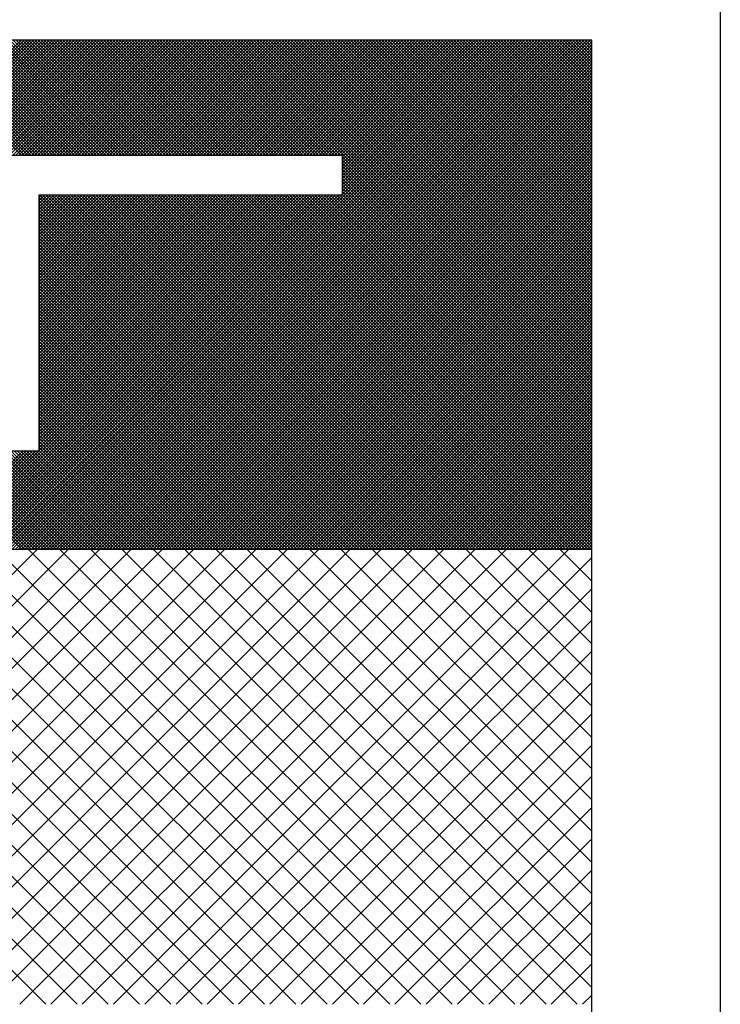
# Model space of a CAD drawing. Extents: x 0 to 210, y 0 to 297.
# Tile 44 of 68: x 134.634 to 135.576, y 201.415 to 202.739. Entities that reach past the tile are written whole.
import ezdxf

# ---------------------------------------------------------------- set-up
doc = ezdxf.new("R2010")
doc.units = 0
doc.layers.get('0').update_dxf_attribs({"linetype": 'CONTINUOUS'})
doc.layers.add('ET$1A---_TEKST', color=7, linetype='CONTINUOUS')

# ---------------------------------------------------------------- blocks, each defined once
blk = doc.blocks.new('*X0')
at = {"color": 0}
for p, q in [((606.654, 2309.311), (613.189, 2315.845)), ((613.314, 2309.311), (606.779, 2315.845)), ((607.103, 2309.311), (613.638, 2315.845)), ((613.763, 2309.311), (607.228, 2315.845)), ((607.552, 2309.311), (614.087, 2315.845)), ((614.212, 2309.311), (607.677, 2315.845)), ((608.001, 2309.311), (614.536, 2315.845)), ((614.661, 2309.311), (608.126, 2315.845)), ((608.45, 2309.311), (614.985, 2315.845)), ((615.11, 2309.311), (608.575, 2315.845)), ((608.899, 2309.311), (615.434, 2315.845)), ((615.559, 2309.311), (609.024, 2315.845)), ((609.348, 2309.311), (615.883, 2315.845)), ((616.008, 2309.311), (609.473, 2315.845)), ((609.797, 2309.311), (616.332, 2315.845)), ((616.457, 2309.311), (609.922, 2315.845)), ((610.246, 2309.311), (616.781, 2315.845)), ((616.906, 2309.311), (610.371, 2315.845)), ((610.695, 2309.311), (617.23, 2315.845)), ((617.355, 2309.311), (610.82, 2315.845)), ((611.144, 2309.311), (617.679, 2315.845)), ((617.804, 2309.311), (611.269, 2315.845)), ((611.593, 2309.311), (618.128, 2315.845)), ((618.253, 2309.311), (611.718, 2315.845)), ((612.042, 2309.311), (618.577, 2315.845)), ((618.702, 2309.311), (612.167, 2315.845)), ((612.491, 2309.311), (619.026, 2315.845)), ((619.151, 2309.311), (612.616, 2315.845)), ((612.94, 2309.311), (619.475, 2315.845)), ((619.6, 2309.311), (613.065, 2315.845)), ((613.389, 2309.311), (619.924, 2315.845)), ((620.049, 2309.311), (613.514, 2315.845)), ((613.838, 2309.311), (620.373, 2315.845)), ((620.498, 2309.311), (613.963, 2315.845)), ((614.287, 2309.311), (620.822, 2315.845)), ((620.947, 2309.311), (614.412, 2315.845)), ((621.155, 2309.552), (614.861, 2315.845)), ((621.155, 2310.001), (615.31, 2315.845)), ((621.155, 2310.45), (615.759, 2315.845)), ((621.155, 2310.899), (616.208, 2315.845)), ((621.155, 2311.348), (616.658, 2315.845)), ((621.155, 2311.797), (617.107, 2315.845)), ((621.155, 2312.246), (617.556, 2315.845)), ((621.155, 2312.695), (618.005, 2315.845)), ((621.155, 2313.144), (618.454, 2315.845)), ((621.155, 2313.593), (618.903, 2315.845)), ((621.155, 2314.042), (619.352, 2315.845)), ((621.155, 2314.491), (619.801, 2315.845)), ((621.155, 2314.94), (620.25, 2315.845)), ((621.155, 2315.389), (620.699, 2315.845)), ((621.155, 2315.838), (621.148, 2315.845)), ((614.736, 2309.311), (621.155, 2315.729)), ((615.185, 2309.311), (621.155, 2315.28)), ((615.634, 2309.311), (621.155, 2314.831)), ((616.083, 2309.311), (621.155, 2314.382)), ((616.532, 2309.311), (621.155, 2313.933)), ((616.981, 2309.311), (621.155, 2313.484)), ((617.43, 2309.311), (621.155, 2313.035)), ((617.879, 2309.311), (621.155, 2312.586)), ((618.329, 2309.311), (621.155, 2312.137)), ((618.778, 2309.311), (621.155, 2311.688)), ((619.227, 2309.311), (621.155, 2311.239)), ((619.676, 2309.311), (621.155, 2310.79)), ((620.125, 2309.311), (621.155, 2310.341)), ((620.574, 2309.311), (621.155, 2309.892)), ((621.023, 2309.311), (621.155, 2309.443))]:
    blk.add_line(p, q, dxfattribs=at)

msp = doc.modelspace()

# ---------------------------------------------------------------- linework, layer by layer
at = {"color": 0}
for p, q in [((134.6376, 202.0267), (133.9528, 202.7115)), ((134.6418, 202.0267), (133.957, 202.7115)), ((134.646, 202.0267), (133.9612, 202.7115)), ((134.6502, 202.0267), (133.9654, 202.7115)), ((134.6544, 202.0267), (133.9697, 202.7115)), ((134.6586, 202.0267), (133.9739, 202.7115)), ((134.6628, 202.0267), (133.9781, 202.7115)), ((134.667, 202.0267), (133.9823, 202.7115)), ((134.6712, 202.0267), (133.9865, 202.7115)), ((134.6754, 202.0267), (133.9907, 202.7115)), ((134.4815, 202.5567), (134.6362, 202.7115)), ((134.6371, 202.5567), (134.4824, 202.7115)), ((134.4857, 202.5567), (134.6404, 202.7115)), ((134.6413, 202.5567), (134.4866, 202.7115)), ((134.4899, 202.5567), (134.6446, 202.7115)), ((134.6455, 202.5567), (134.4908, 202.7115)), ((134.4941, 202.5567), (134.6488, 202.7115)), ((134.6497, 202.5567), (134.495, 202.7115)), ((134.4983, 202.5567), (134.653, 202.7115)), ((134.654, 202.5567), (134.4992, 202.7115)), ((134.5025, 202.5567), (134.6572, 202.7115)), ((134.6582, 202.5567), (134.5034, 202.7115)), ((134.5067, 202.5567), (134.6614, 202.7115)), ((134.6624, 202.5567), (134.5076, 202.7115)), ((134.5109, 202.5567), (134.6656, 202.7115)), ((134.6666, 202.5567), (134.5118, 202.7115)), ((134.5151, 202.5567), (134.6698, 202.7115)), ((134.6708, 202.5567), (134.516, 202.7115)), ((134.5193, 202.5567), (134.674, 202.7115)), ((134.675, 202.5567), (134.5202, 202.7115)), ((134.5235, 202.5567), (134.6782, 202.7115)), ((134.6792, 202.5567), (134.5244, 202.7115)), ((134.5277, 202.5567), (134.6824, 202.7115)), ((134.6834, 202.5567), (134.5286, 202.7115)), ((134.5319, 202.5567), (134.6866, 202.7115)), ((134.6876, 202.5567), (134.5328, 202.7115)), ((134.5361, 202.5567), (134.6908, 202.7115)), ((134.6918, 202.5567), (134.537, 202.7115)), ((134.5403, 202.5567), (134.695, 202.7115)), ((134.696, 202.5567), (134.5412, 202.7115)), ((134.5445, 202.5567), (134.6993, 202.7115)), ((134.7002, 202.5567), (134.5454, 202.7115)), ((134.5487, 202.5567), (134.7035, 202.7115)), ((134.7044, 202.5567), (134.5496, 202.7115)), ((134.5529, 202.5567), (134.7077, 202.7115)), ((134.7086, 202.5567), (134.5538, 202.7115)), ((134.5571, 202.5567), (134.7119, 202.7115)), ((134.7128, 202.5567), (134.558, 202.7115)), ((134.5613, 202.5567), (134.7161, 202.7115)), ((134.717, 202.5567), (134.5622, 202.7115)), ((134.5655, 202.5567), (134.7203, 202.7115)), ((134.7212, 202.5567), (134.5664, 202.7115)), ((134.5697, 202.5567), (134.7245, 202.7115)), ((134.7254, 202.5567), (134.5706, 202.7115)), ((134.5739, 202.5567), (134.7287, 202.7115)), ((134.7296, 202.5567), (134.5749, 202.7115)), ((134.5781, 202.5567), (134.7329, 202.7115)), ((134.7338, 202.5567), (134.5791, 202.7115)), ((134.5823, 202.5567), (134.7371, 202.7115)), ((134.738, 202.5567), (134.5833, 202.7115)), ((134.5865, 202.5567), (134.7413, 202.7115)), ((134.7422, 202.5567), (134.5875, 202.7115)), ((134.5903, 202.0267), (135.275, 202.7115)), ((134.5907, 202.5567), (134.7455, 202.7115)), ((134.7464, 202.5567), (134.5917, 202.7115)), ((134.5945, 202.0267), (135.2792, 202.7115)), ((134.5949, 202.5567), (134.7497, 202.7115)), ((134.7506, 202.5567), (134.5959, 202.7115)), ((134.5987, 202.0267), (135.2834, 202.7115)), ((134.5991, 202.5567), (134.7539, 202.7115)), ((134.7548, 202.5567), (134.6001, 202.7115)), ((134.6029, 202.0267), (135.2876, 202.7115)), ((134.6033, 202.5567), (134.7581, 202.7115)), ((134.759, 202.5567), (134.6043, 202.7115)), ((134.6071, 202.0267), (135.2918, 202.7115)), ((134.6075, 202.5567), (134.7623, 202.7115)), ((134.7632, 202.5567), (134.6085, 202.7115)), ((134.6113, 202.0267), (135.296, 202.7115)), ((134.6117, 202.5567), (134.7665, 202.7115)), ((134.7674, 202.5567), (134.6127, 202.7115)), ((134.6155, 202.0267), (135.3002, 202.7115)), ((134.6159, 202.5567), (134.7707, 202.7115)), ((134.7716, 202.5567), (134.6169, 202.7115)), ((134.6197, 202.0267), (135.3044, 202.7115)), ((134.6202, 202.5567), (134.7749, 202.7115)), ((134.7758, 202.5567), (134.6211, 202.7115)), ((134.6239, 202.0267), (135.3087, 202.7115)), ((134.6244, 202.5567), (134.7791, 202.7115)), ((134.78, 202.5567), (134.6253, 202.7115)), ((134.6281, 202.0267), (135.3129, 202.7115)), ((134.6286, 202.5567), (134.7833, 202.7115)), ((134.7842, 202.5567), (134.6295, 202.7115)), ((134.6323, 202.0267), (135.3171, 202.7115)), ((134.6328, 202.5567), (134.7875, 202.7115)), ((134.7884, 202.5567), (134.6337, 202.7115)), ((134.6365, 202.0267), (135.3213, 202.7115)), ((134.637, 202.5567), (134.7917, 202.7115)), ((134.7926, 202.5567), (134.6379, 202.7115)), ((134.6407, 202.0267), (135.3255, 202.7115)), ((134.6412, 202.5567), (134.7959, 202.7115)), ((134.7968, 202.5567), (134.6421, 202.7115)), ((134.6449, 202.0267), (135.3297, 202.7115)), ((134.6454, 202.5567), (134.8001, 202.7115)), ((134.801, 202.5567), (134.6463, 202.7115)), ((134.6491, 202.0267), (135.3339, 202.7115)), ((134.6496, 202.5567), (134.8043, 202.7115)), ((134.8052, 202.5567), (134.6505, 202.7115)), ((134.6533, 202.0267), (135.3381, 202.7115)), ((134.6538, 202.5567), (134.8085, 202.7115)), ((134.8095, 202.5567), (134.6547, 202.7115)), ((134.6575, 202.0267), (135.3423, 202.7115)), ((134.658, 202.5567), (134.8127, 202.7115)), ((134.8137, 202.5567), (134.6589, 202.7115)), ((134.6617, 202.0267), (135.3465, 202.7115)), ((134.6622, 202.5567), (134.8169, 202.7115)), ((134.8179, 202.5567), (134.6631, 202.7115)), ((134.6659, 202.0267), (135.3507, 202.7115)), ((134.6664, 202.5567), (134.8211, 202.7115)), ((134.8221, 202.5567), (134.6673, 202.7115)), ((134.6701, 202.0267), (135.3549, 202.7115)), ((134.6706, 202.5567), (134.8253, 202.7115)), ((134.8263, 202.5567), (134.6715, 202.7115)), ((134.6743, 202.0267), (135.3591, 202.7115)), ((134.6748, 202.5567), (134.8295, 202.7115)), ((134.8305, 202.5567), (134.6757, 202.7115)), ((134.6785, 202.0267), (135.3633, 202.7115)), ((134.679, 202.5567), (134.8337, 202.7115)), ((134.8347, 202.5567), (134.6799, 202.7115)), ((134.6827, 202.0267), (135.3675, 202.7115)), ((134.6832, 202.5567), (134.8379, 202.7115)), ((134.8389, 202.5567), (134.6841, 202.7115)), ((134.6869, 202.0267), (135.3717, 202.7115)), ((134.6874, 202.5567), (134.8421, 202.7115)), ((134.8431, 202.5567), (134.6883, 202.7115)), ((134.6911, 202.0267), (135.3759, 202.7115)), ((134.6916, 202.5567), (134.8463, 202.7115)), ((134.8473, 202.5567), (134.6925, 202.7115)), ((134.6953, 202.0267), (135.3801, 202.7115)), ((134.6958, 202.5567), (134.8505, 202.7115)), ((134.8515, 202.5567), (134.6967, 202.7115)), ((134.6996, 202.0267), (135.3843, 202.7115)), ((134.7, 202.5567), (134.8548, 202.7115)), ((134.8557, 202.5567), (134.7009, 202.7115)), ((134.7038, 202.0267), (135.3885, 202.7115)), ((134.7042, 202.5567), (134.859, 202.7115)), ((134.8599, 202.5567), (134.7051, 202.7115)), ((134.708, 202.0267), (135.3927, 202.7115)), ((134.7084, 202.5567), (134.8632, 202.7115)), ((134.8641, 202.5567), (134.7093, 202.7115)), ((134.7122, 202.0267), (135.3969, 202.7115)), ((134.7126, 202.5567), (134.8674, 202.7115)), ((134.8683, 202.5567), (134.7135, 202.7115)), ((134.7164, 202.0267), (135.4011, 202.7115)), ((134.7168, 202.5567), (134.8716, 202.7115)), ((134.8725, 202.5567), (134.7177, 202.7115)), ((134.721, 202.5567), (134.8758, 202.7115)), ((134.8767, 202.5567), (134.7219, 202.7115)), ((134.7252, 202.5567), (134.88, 202.7115)), ((134.8809, 202.5567), (134.7261, 202.7115)), ((134.7294, 202.5567), (134.8842, 202.7115)), ((134.8851, 202.5567), (134.7304, 202.7115)), ((134.7336, 202.5567), (134.8884, 202.7115)), ((134.8893, 202.5567), (134.7346, 202.7115)), ((134.7378, 202.5567), (134.8926, 202.7115)), ((134.8935, 202.5567), (134.7388, 202.7115)), ((134.742, 202.5567), (134.8968, 202.7115)), ((134.8977, 202.5567), (134.743, 202.7115)), ((134.7462, 202.5567), (134.901, 202.7115)), ((134.9019, 202.5567), (134.7472, 202.7115)), ((134.7504, 202.5567), (134.9052, 202.7115)), ((134.9061, 202.5567), (134.7514, 202.7115)), ((134.7546, 202.5567), (134.9094, 202.7115)), ((134.9103, 202.5567), (134.7556, 202.7115)), ((134.7588, 202.5567), (134.9136, 202.7115)), ((134.9145, 202.5567), (134.7598, 202.7115)), ((134.763, 202.5567), (134.9178, 202.7115)), ((134.9187, 202.5567), (134.764, 202.7115)), ((134.7672, 202.5567), (134.922, 202.7115)), ((134.9229, 202.5567), (134.7682, 202.7115)), ((134.7714, 202.5567), (134.9262, 202.7115)), ((134.9271, 202.5567), (134.7724, 202.7115)), ((134.7757, 202.5567), (134.9304, 202.7115)), ((134.9313, 202.5567), (134.7766, 202.7115)), ((134.7799, 202.5567), (134.9346, 202.7115)), ((134.9355, 202.5567), (134.7808, 202.7115)), ((134.7841, 202.5567), (134.9388, 202.7115)), ((134.9397, 202.5567), (134.785, 202.7115)), ((134.7883, 202.5567), (134.943, 202.7115)), ((134.9439, 202.5567), (134.7892, 202.7115)), ((134.7925, 202.5567), (134.9472, 202.7115)), ((134.9481, 202.5567), (134.7934, 202.7115)), ((134.7967, 202.5567), (134.9514, 202.7115)), ((134.9523, 202.5567), (134.7976, 202.7115)), ((134.8009, 202.5567), (134.9556, 202.7115)), ((134.9565, 202.5567), (134.8018, 202.7115)), ((134.8051, 202.5567), (134.9598, 202.7115)), ((134.9608, 202.5567), (134.806, 202.7115)), ((134.8093, 202.5567), (134.964, 202.7115)), ((134.965, 202.5567), (134.8102, 202.7115)), ((134.8135, 202.5567), (134.9682, 202.7115)), ((134.9692, 202.5567), (134.8144, 202.7115)), ((134.8177, 202.5567), (134.9724, 202.7115)), ((134.9734, 202.5567), (134.8186, 202.7115)), ((134.8219, 202.5567), (134.9766, 202.7115)), ((134.9776, 202.5567), (134.8228, 202.7115)), ((134.8261, 202.5567), (134.9808, 202.7115)), ((134.9818, 202.5567), (134.827, 202.7115)), ((134.8303, 202.5567), (134.985, 202.7115)), ((134.986, 202.5567), (134.8312, 202.7115)), ((134.8345, 202.5567), (134.9892, 202.7115)), ((134.9902, 202.5567), (134.8354, 202.7115)), ((134.8387, 202.5567), (134.9934, 202.7115)), ((134.9944, 202.5567), (134.8396, 202.7115)), ((134.8429, 202.5567), (134.9976, 202.7115)), ((134.9986, 202.5567), (134.8438, 202.7115)), ((134.8471, 202.5567), (135.0018, 202.7115)), ((135.0028, 202.5567), (134.848, 202.7115)), ((134.8513, 202.5567), (135.0061, 202.7115)), ((135.007, 202.5567), (134.8522, 202.7115)), ((134.8555, 202.5567), (135.0103, 202.7115)), ((135.0112, 202.5567), (134.8564, 202.7115)), ((134.8597, 202.5567), (135.0145, 202.7115)), ((135.0154, 202.5567), (134.8606, 202.7115)), ((134.8639, 202.5567), (135.0187, 202.7115)), ((135.0196, 202.5567), (134.8648, 202.7115)), ((134.8681, 202.5567), (135.0229, 202.7115)), ((135.0238, 202.5567), (134.869, 202.7115)), ((134.8723, 202.5567), (135.0271, 202.7115)), ((135.028, 202.5567), (134.8732, 202.7115)), ((134.8765, 202.5567), (135.0313, 202.7115)), ((135.0322, 202.5567), (134.8774, 202.7115)), ((134.8807, 202.5567), (135.0355, 202.7115)), ((135.0364, 202.5567), (134.8817, 202.7115)), ((134.8849, 202.5567), (135.0397, 202.7115)), ((135.0406, 202.5567), (134.8859, 202.7115)), ((134.8891, 202.5567), (135.0439, 202.7115)), ((135.0448, 202.5567), (134.8901, 202.7115)), ((134.8933, 202.5567), (135.0481, 202.7115)), ((135.049, 202.5567), (134.8943, 202.7115)), ((134.8975, 202.5567), (135.0523, 202.7115)), ((135.0532, 202.5567), (134.8985, 202.7115)), ((134.9017, 202.5567), (135.0565, 202.7115)), ((135.0574, 202.5567), (134.9027, 202.7115)), ((134.9059, 202.5567), (135.0607, 202.7115)), ((135.0616, 202.5567), (134.9069, 202.7115)), ((134.9101, 202.5567), (135.0649, 202.7115)), ((135.0658, 202.5567), (134.9111, 202.7115)), ((134.9143, 202.5567), (135.0691, 202.7115)), ((135.4032, 202.2235), (134.9153, 202.7115)), ((134.9185, 202.5567), (135.0733, 202.7115)), ((135.4032, 202.2277), (134.9195, 202.7115)), ((134.9227, 202.5567), (135.0775, 202.7115)), ((135.4032, 202.2319), (134.9237, 202.7115)), ((134.927, 202.5567), (135.0817, 202.7115)), ((135.4032, 202.2362), (134.9279, 202.7115)), ((134.9312, 202.5567), (135.0859, 202.7115)), ((135.4032, 202.2404), (134.9321, 202.7115)), ((134.9354, 202.5567), (135.0901, 202.7115)), ((135.4032, 202.2446), (134.9363, 202.7115)), ((134.9396, 202.5567), (135.0943, 202.7115)), ((135.4032, 202.2488), (134.9405, 202.7115)), ((134.9438, 202.5567), (135.0985, 202.7115)), ((135.4032, 202.253), (134.9447, 202.7115)), ((134.948, 202.5567), (135.1027, 202.7115)), ((135.4032, 202.2572), (134.9489, 202.7115)), ((134.9522, 202.5567), (135.1069, 202.7115)), ((135.4032, 202.2614), (134.9531, 202.7115)), ((134.9564, 202.5567), (135.1111, 202.7115)), ((135.4032, 202.2656), (134.9573, 202.7115)), ((134.9606, 202.5567), (135.1153, 202.7115)), ((135.4032, 202.2698), (134.9615, 202.7115)), ((134.9648, 202.5567), (135.1195, 202.7115)), ((135.4032, 202.274), (134.9657, 202.7115)), ((134.969, 202.5567), (135.1237, 202.7115)), ((135.4032, 202.2782), (134.9699, 202.7115)), ((134.9732, 202.5567), (135.1279, 202.7115)), ((135.4032, 202.2824), (134.9741, 202.7115)), ((134.9774, 202.5567), (135.1321, 202.7115)), ((135.4032, 202.2866), (134.9783, 202.7115)), ((134.9816, 202.5567), (135.1363, 202.7115)), ((135.4032, 202.2908), (134.9825, 202.7115)), ((134.9858, 202.5567), (135.1405, 202.7115)), ((135.4032, 202.295), (134.9867, 202.7115)), ((134.99, 202.5567), (135.1447, 202.7115)), ((135.4032, 202.2992), (134.9909, 202.7115)), ((134.9942, 202.5567), (135.1489, 202.7115)), ((135.4032, 202.3034), (134.9951, 202.7115)), ((134.9984, 202.5567), (135.1531, 202.7115)), ((135.4032, 202.3076), (134.9993, 202.7115)), ((135.0026, 202.5567), (135.1574, 202.7115)), ((135.4032, 202.3118), (135.0035, 202.7115)), ((135.0068, 202.5567), (135.1616, 202.7115)), ((135.4032, 202.316), (135.0077, 202.7115)), ((135.011, 202.5567), (135.1658, 202.7115)), ((135.4032, 202.3202), (135.0119, 202.7115)), ((135.0152, 202.5567), (135.17, 202.7115)), ((135.4032, 202.3244), (135.0161, 202.7115)), ((135.0194, 202.5567), (135.1742, 202.7115)), ((135.4032, 202.3286), (135.0203, 202.7115)), ((135.0236, 202.5567), (135.1784, 202.7115)), ((135.4032, 202.3328), (135.0245, 202.7115)), ((135.0278, 202.5567), (135.1826, 202.7115)), ((135.4032, 202.337), (135.0287, 202.7115)), ((135.032, 202.5567), (135.1868, 202.7115)), ((135.4032, 202.3412), (135.033, 202.7115)), ((135.0362, 202.5567), (135.191, 202.7115)), ((135.4032, 202.3454), (135.0372, 202.7115)), ((135.0404, 202.5567), (135.1952, 202.7115)), ((135.4032, 202.3496), (135.0414, 202.7115)), ((135.0446, 202.5567), (135.1994, 202.7115)), ((135.4032, 202.3538), (135.0456, 202.7115)), ((135.0488, 202.5567), (135.2036, 202.7115)), ((135.4032, 202.358), (135.0498, 202.7115)), ((135.053, 202.5567), (135.2078, 202.7115)), ((135.4032, 202.3622), (135.054, 202.7115)), ((135.0572, 202.5567), (135.212, 202.7115)), ((135.4032, 202.3664), (135.0582, 202.7115)), ((135.0614, 202.5567), (135.2162, 202.7115)), ((135.4032, 202.3706), (135.0624, 202.7115)), ((135.0656, 202.5567), (135.2204, 202.7115)), ((135.4032, 202.3748), (135.0666, 202.7115)), ((135.068, 202.5548), (135.2246, 202.7115)), ((135.068, 202.5506), (135.2288, 202.7115)), ((135.068, 202.5464), (135.233, 202.7115)), ((135.068, 202.5422), (135.2372, 202.7115)), ((135.068, 202.538), (135.2414, 202.7115)), ((135.068, 202.5338), (135.2456, 202.7115)), ((135.068, 202.5296), (135.2498, 202.7115)), ((135.068, 202.5254), (135.254, 202.7115)), ((135.068, 202.5212), (135.2582, 202.7115)), ((135.068, 202.517), (135.2624, 202.7115)), ((135.068, 202.5128), (135.2666, 202.7115)), ((135.068, 202.5086), (135.2708, 202.7115)), ((135.4032, 202.379), (135.0708, 202.7115)), ((135.4032, 202.3832), (135.075, 202.7115)), ((135.4032, 202.3875), (135.0792, 202.7115)), ((135.4032, 202.3917), (135.0834, 202.7115)), ((135.4032, 202.3959), (135.0876, 202.7115)), ((135.4032, 202.4001), (135.0918, 202.7115)), ((135.4032, 202.4043), (135.096, 202.7115)), ((135.4032, 202.4085), (135.1002, 202.7115)), ((135.4032, 202.4127), (135.1044, 202.7115)), ((135.4032, 202.4169), (135.1086, 202.7115)), ((135.4032, 202.4211), (135.1128, 202.7115)), ((135.4032, 202.4253), (135.117, 202.7115)), ((135.4032, 202.4295), (135.1212, 202.7115)), ((135.4032, 202.4337), (135.1254, 202.7115)), ((135.4032, 202.4379), (135.1296, 202.7115)), ((135.4032, 202.4421), (135.1338, 202.7115)), ((135.4032, 202.4463), (135.138, 202.7115)), ((135.4032, 202.4505), (135.1422, 202.7115)), ((135.4032, 202.4547), (135.1464, 202.7115)), ((135.4032, 202.4589), (135.1506, 202.7115)), ((135.4032, 202.4631), (135.1548, 202.7115)), ((135.4032, 202.4673), (135.159, 202.7115)), ((135.4032, 202.4715), (135.1632, 202.7115)), ((135.4032, 202.4757), (135.1674, 202.7115)), ((135.4032, 202.4799), (135.1716, 202.7115)), ((135.4032, 202.4841), (135.1758, 202.7115)), ((135.4032, 202.4883), (135.18, 202.7115)), ((135.4032, 202.4925), (135.1843, 202.7115)), ((135.4032, 202.4967), (135.1885, 202.7115)), ((135.4032, 202.5009), (135.1927, 202.7115)), ((135.4032, 202.5051), (135.1969, 202.7115)), ((135.4032, 202.5093), (135.2011, 202.7115)), ((135.4032, 202.5135), (135.2053, 202.7115)), ((135.4032, 202.5177), (135.2095, 202.7115)), ((135.4032, 202.5219), (135.2137, 202.7115)), ((135.4032, 202.5261), (135.2179, 202.7115)), ((135.4032, 202.5303), (135.2221, 202.7115)), ((135.4032, 202.5345), (135.2263, 202.7115)), ((135.4032, 202.5387), (135.2305, 202.7115)), ((135.4032, 202.543), (135.2347, 202.7115)), ((135.4032, 202.5472), (135.2389, 202.7115)), ((135.4032, 202.5514), (135.2431, 202.7115)), ((135.4032, 202.5556), (135.2473, 202.7115)), ((135.4032, 202.5598), (135.2515, 202.7115)), ((135.4032, 202.564), (135.2557, 202.7115)), ((135.4032, 202.5682), (135.2599, 202.7115)), ((135.4032, 202.5724), (135.2641, 202.7115)), ((135.4032, 202.5766), (135.2683, 202.7115)), ((135.4032, 202.5808), (135.2725, 202.7115)), ((135.4032, 202.585), (135.2767, 202.7115)), ((135.4032, 202.5892), (135.2809, 202.7115)), ((135.4032, 202.5934), (135.2851, 202.7115)), ((135.4032, 202.5976), (135.2893, 202.7115)), ((135.4032, 202.6018), (135.2935, 202.7115)), ((135.4032, 202.606), (135.2977, 202.7115)), ((135.4032, 202.6102), (135.3019, 202.7115)), ((135.4032, 202.6144), (135.3061, 202.7115)), ((135.4032, 202.6186), (135.3103, 202.7115)), ((135.4032, 202.6228), (135.3145, 202.7115)), ((135.4032, 202.627), (135.3187, 202.7115)), ((135.4032, 202.6312), (135.3229, 202.7115)), ((135.4032, 202.6354), (135.3271, 202.7115)), ((135.4032, 202.6396), (135.3313, 202.7115)), ((135.4032, 202.6438), (135.3355, 202.7115)), ((135.4032, 202.648), (135.3398, 202.7115)), ((135.4032, 202.6522), (135.344, 202.7115)), ((135.4032, 202.6564), (135.3482, 202.7115)), ((135.4032, 202.6606), (135.3524, 202.7115)), ((135.4032, 202.6648), (135.3566, 202.7115)), ((135.4032, 202.669), (135.3608, 202.7115)), ((135.4032, 202.6732), (135.365, 202.7115)), ((135.4032, 202.6774), (135.3692, 202.7115)), ((135.4032, 202.6816), (135.3734, 202.7115)), ((135.4032, 202.6858), (135.3776, 202.7115)), ((135.4032, 202.69), (135.3818, 202.7115)), ((135.4032, 202.6943), (135.386, 202.7115)), ((135.4032, 202.6985), (135.3902, 202.7115)), ((135.4032, 202.7027), (135.3944, 202.7115)), ((135.4032, 202.7069), (135.3986, 202.7115)), ((135.4032, 202.7111), (135.4028, 202.7115)), ((134.7206, 202.0267), (135.4032, 202.7093)), ((134.7248, 202.0267), (135.4032, 202.7051)), ((134.729, 202.0267), (135.4032, 202.7009)), ((134.7332, 202.0267), (135.4032, 202.6967)), ((134.7374, 202.0267), (135.4032, 202.6925)), ((134.7416, 202.0267), (135.4032, 202.6883)), ((134.7458, 202.0267), (135.4032, 202.6841)), ((134.75, 202.0267), (135.4032, 202.6799)), ((134.7542, 202.0267), (135.4032, 202.6757)), ((134.7584, 202.0267), (135.4032, 202.6715)), ((134.7626, 202.0267), (135.4032, 202.6673)), ((134.7668, 202.0267), (135.4032, 202.6631)), ((134.771, 202.0267), (135.4032, 202.6589)), ((134.7752, 202.0267), (135.4032, 202.6547)), ((134.7794, 202.0267), (135.4032, 202.6505)), ((134.7836, 202.0267), (135.4032, 202.6463)), ((134.7878, 202.0267), (135.4032, 202.6421)), ((134.792, 202.0267), (135.4032, 202.6379)), ((134.7962, 202.0267), (135.4032, 202.6337)), ((134.8004, 202.0267), (135.4032, 202.6295)), ((134.8046, 202.0267), (135.4032, 202.6253)), ((134.8088, 202.0267), (135.4032, 202.6211)), ((134.813, 202.0267), (135.4032, 202.6169)), ((134.8172, 202.0267), (135.4032, 202.6127)), ((134.8214, 202.0267), (135.4032, 202.6085)), ((134.8256, 202.0267), (135.4032, 202.6043)), ((134.8298, 202.0267), (135.4032, 202.6001)), ((134.834, 202.0267), (135.4032, 202.5959)), ((134.8382, 202.0267), (135.4032, 202.5917)), ((134.8424, 202.0267), (135.4032, 202.5874)), ((134.8466, 202.0267), (135.4032, 202.5832)), ((134.8509, 202.0267), (135.4032, 202.579)), ((134.8551, 202.0267), (135.4032, 202.5748)), ((134.8593, 202.0267), (135.4032, 202.5706)), ((134.8635, 202.0267), (135.4032, 202.5664)), ((134.8677, 202.0267), (135.4032, 202.5622)), ((134.8719, 202.0267), (135.4032, 202.558)), ((134.8761, 202.0267), (135.4032, 202.5538)), ((135.4032, 202.2193), (135.068, 202.5546)), ((134.8803, 202.0267), (135.4032, 202.5496)), ((134.8845, 202.0267), (135.4032, 202.5454)), ((134.8887, 202.0267), (135.4032, 202.5412)), ((135.4032, 202.2151), (135.068, 202.5504)), ((135.4032, 202.2109), (135.068, 202.5462)), ((135.4032, 202.2067), (135.068, 202.542)), ((135.4032, 202.2025), (135.068, 202.5378)), ((134.8929, 202.0267), (135.4032, 202.537)), ((134.8971, 202.0267), (135.4032, 202.5328)), ((134.9013, 202.0267), (135.4032, 202.5286)), ((134.9055, 202.0267), (135.4032, 202.5244)), ((135.4032, 202.1983), (135.068, 202.5336)), ((135.4032, 202.1941), (135.068, 202.5294)), ((135.4032, 202.1899), (135.068, 202.5252)), ((134.9097, 202.0267), (135.4032, 202.5202)), ((134.9139, 202.0267), (135.4032, 202.516)), ((134.9181, 202.0267), (135.4032, 202.5118)), ((135.4032, 202.1857), (135.068, 202.521)), ((135.4032, 202.1815), (135.068, 202.5168)), ((135.4032, 202.1773), (135.068, 202.5125)), ((134.6796, 202.0267), (134.2027, 202.5036)), ((134.6838, 202.0267), (134.2069, 202.5036)), ((134.688, 202.0267), (134.2111, 202.5036)), ((134.6922, 202.0267), (134.2153, 202.5036)), ((134.6964, 202.0267), (134.2195, 202.5036)), ((134.7006, 202.0267), (134.2238, 202.5036)), ((134.7048, 202.0267), (134.228, 202.5036)), ((134.709, 202.0267), (134.2322, 202.5036)), ((134.7132, 202.0267), (134.2364, 202.5036)), ((134.7174, 202.0267), (134.2406, 202.5036)), ((134.7216, 202.0267), (134.2448, 202.5036)), ((134.7258, 202.0267), (134.249, 202.5036)), ((134.7301, 202.0267), (134.2532, 202.5036)), ((134.7343, 202.0267), (134.2574, 202.5036)), ((134.7385, 202.0267), (134.2616, 202.5036)), ((134.5314, 202.0267), (135.0083, 202.5036)), ((134.5356, 202.0267), (135.0125, 202.5036)), ((134.5398, 202.0267), (135.0167, 202.5036)), ((134.544, 202.0267), (135.0209, 202.5036)), ((134.5483, 202.0267), (135.0251, 202.5036)), ((134.5525, 202.0267), (135.0293, 202.5036)), ((134.5567, 202.0267), (135.0335, 202.5036)), ((134.5609, 202.0267), (135.0377, 202.5036)), ((134.5651, 202.0267), (135.0419, 202.5036)), ((134.5693, 202.0267), (135.0461, 202.5036)), ((134.5735, 202.0267), (135.0503, 202.5036)), ((134.5777, 202.0267), (135.0546, 202.5036)), ((134.5819, 202.0267), (135.0588, 202.5036)), ((134.5861, 202.0267), (135.063, 202.5036)), ((134.6603, 202.1598), (135.0041, 202.5036)), ((134.6603, 202.5002), (134.6637, 202.5036)), ((134.6603, 202.4456), (134.7183, 202.5036)), ((134.6603, 202.454), (134.7099, 202.5036)), ((134.6603, 202.4582), (134.7057, 202.5036)), ((134.6603, 202.4666), (134.6973, 202.5036)), ((134.6603, 202.475), (134.6889, 202.5036)), ((134.6603, 202.4834), (134.6805, 202.5036)), ((134.6603, 202.4918), (134.6721, 202.5036)), ((134.6603, 202.496), (134.6679, 202.5036)), ((134.6603, 202.4876), (134.6763, 202.5036)), ((134.6603, 202.4792), (134.6847, 202.5036)), ((134.6603, 202.4708), (134.6931, 202.5036)), ((134.6603, 202.4624), (134.7015, 202.5036)), ((134.6603, 202.4498), (134.7141, 202.5036)), ((134.6603, 202.4414), (134.7225, 202.5036)), ((134.6603, 202.4372), (134.7267, 202.5036)), ((134.6603, 202.433), (134.7309, 202.5036)), ((134.6603, 202.4288), (134.7351, 202.5036)), ((134.6603, 202.4246), (134.7393, 202.5036)), ((134.6603, 202.4204), (134.7435, 202.5036)), ((134.6603, 202.4162), (134.7478, 202.5036)), ((134.6603, 202.412), (134.752, 202.5036)), ((134.6603, 202.4078), (134.7562, 202.5036)), ((134.6603, 202.4035), (134.7604, 202.5036)), ((134.6603, 202.164), (134.9999, 202.5036)), ((134.6603, 202.1682), (134.9957, 202.5036)), ((134.6603, 202.1724), (134.9915, 202.5036)), ((134.6603, 202.1766), (134.9873, 202.5036)), ((134.6603, 202.1808), (134.9831, 202.5036)), ((134.6603, 202.185), (134.9789, 202.5036)), ((134.6603, 202.1892), (134.9747, 202.5036)), ((134.6603, 202.1934), (134.9705, 202.5036)), ((134.6603, 202.1976), (134.9663, 202.5036)), ((134.6603, 202.2018), (134.9621, 202.5036)), ((134.6603, 202.206), (134.9579, 202.5036)), ((134.6603, 202.2102), (134.9537, 202.5036)), ((134.6603, 202.2144), (134.9495, 202.5036)), ((134.6603, 202.2186), (134.9453, 202.5036)), ((134.6603, 202.2228), (134.9411, 202.5036)), ((134.6603, 202.227), (134.9369, 202.5036)), ((134.6603, 202.2312), (134.9327, 202.5036)), ((134.6603, 202.2354), (134.9285, 202.5036)), ((134.6603, 202.2396), (134.9243, 202.5036)), ((134.6603, 202.2438), (134.9201, 202.5036)), ((134.6603, 202.248), (134.9159, 202.5036)), ((134.6603, 202.2522), (134.9117, 202.5036)), ((134.6603, 202.2565), (134.9075, 202.5036)), ((134.6603, 202.2607), (134.9033, 202.5036)), ((134.6603, 202.2649), (134.899, 202.5036)), ((134.6603, 202.2691), (134.8948, 202.5036)), ((134.6603, 202.2733), (134.8906, 202.5036)), ((134.6603, 202.2817), (134.8822, 202.5036)), ((134.6603, 202.2775), (134.8864, 202.5036)), ((134.6603, 202.2859), (134.878, 202.5036)), ((134.6603, 202.2901), (134.8738, 202.5036)), ((134.6603, 202.2943), (134.8696, 202.5036)), ((134.6603, 202.2985), (134.8654, 202.5036)), ((134.6603, 202.3027), (134.8612, 202.5036)), ((134.6603, 202.3069), (134.857, 202.5036)), ((134.6603, 202.3111), (134.8528, 202.5036)), ((134.6603, 202.3153), (134.8486, 202.5036)), ((134.6603, 202.3195), (134.8444, 202.5036)), ((134.6603, 202.3237), (134.8402, 202.5036)), ((134.6603, 202.3279), (134.836, 202.5036)), ((134.6603, 202.3321), (134.8318, 202.5036)), ((134.6603, 202.3363), (134.8276, 202.5036)), ((134.6603, 202.3405), (134.8234, 202.5036)), ((134.6603, 202.3447), (134.8192, 202.5036)), ((134.6603, 202.3489), (134.815, 202.5036)), ((134.6603, 202.3531), (134.8108, 202.5036)), ((134.6603, 202.3573), (134.8066, 202.5036)), ((134.6603, 202.3615), (134.8024, 202.5036)), ((134.6603, 202.3657), (134.7982, 202.5036)), ((134.6603, 202.3699), (134.794, 202.5036)), ((134.6603, 202.3741), (134.7898, 202.5036)), ((134.6603, 202.3783), (134.7856, 202.5036)), ((134.6603, 202.3825), (134.7814, 202.5036)), ((134.6603, 202.3867), (134.7772, 202.5036)), ((134.6603, 202.3909), (134.773, 202.5036)), ((134.6603, 202.3951), (134.7688, 202.5036)), ((134.6603, 202.3993), (134.7646, 202.5036)), ((135.1335, 202.0267), (134.6603, 202.4999)), ((135.1377, 202.0267), (134.6608, 202.5036)), ((135.1419, 202.0267), (134.665, 202.5036)), ((135.1461, 202.0267), (134.6692, 202.5036)), ((135.1503, 202.0267), (134.6734, 202.5036)), ((135.1545, 202.0267), (134.6776, 202.5036)), ((135.1587, 202.0267), (134.6819, 202.5036)), ((135.1629, 202.0267), (134.6861, 202.5036)), ((135.1671, 202.0267), (134.6903, 202.5036)), ((135.1713, 202.0267), (134.6945, 202.5036)), ((135.1755, 202.0267), (134.6987, 202.5036)), ((135.1797, 202.0267), (134.7029, 202.5036)), ((135.1839, 202.0267), (134.7071, 202.5036)), ((135.1882, 202.0267), (134.7113, 202.5036)), ((135.1924, 202.0267), (134.7155, 202.5036)), ((135.1966, 202.0267), (134.7197, 202.5036)), ((135.2008, 202.0267), (134.7239, 202.5036)), ((135.205, 202.0267), (134.7281, 202.5036)), ((135.2092, 202.0267), (134.7323, 202.5036)), ((135.2134, 202.0267), (134.7365, 202.5036)), ((135.2176, 202.0267), (134.7407, 202.5036)), ((135.2218, 202.0267), (134.7449, 202.5036)), ((135.226, 202.0267), (134.7491, 202.5036)), ((135.2302, 202.0267), (134.7533, 202.5036)), ((135.2344, 202.0267), (134.7575, 202.5036)), ((135.2386, 202.0267), (134.7617, 202.5036)), ((135.2428, 202.0267), (134.7659, 202.5036)), ((135.247, 202.0267), (134.7701, 202.5036)), ((135.2512, 202.0267), (134.7743, 202.5036)), ((135.2554, 202.0267), (134.7785, 202.5036)), ((135.2596, 202.0267), (134.7827, 202.5036)), ((135.2638, 202.0267), (134.7869, 202.5036)), ((135.268, 202.0267), (134.7911, 202.5036)), ((135.2722, 202.0267), (134.7953, 202.5036)), ((135.2764, 202.0267), (134.7995, 202.5036)), ((135.2806, 202.0267), (134.8037, 202.5036)), ((135.2848, 202.0267), (134.8079, 202.5036)), ((135.289, 202.0267), (134.8121, 202.5036)), ((135.2932, 202.0267), (134.8163, 202.5036)), ((135.2974, 202.0267), (134.8205, 202.5036)), ((135.3016, 202.0267), (134.8247, 202.5036)), ((135.3058, 202.0267), (134.8289, 202.5036)), ((135.31, 202.0267), (134.8332, 202.5036)), ((135.3142, 202.0267), (134.8374, 202.5036)), ((135.3184, 202.0267), (134.8416, 202.5036)), ((135.3226, 202.0267), (134.8458, 202.5036)), ((135.3268, 202.0267), (134.85, 202.5036)), ((135.331, 202.0267), (134.8542, 202.5036)), ((135.3352, 202.0267), (134.8584, 202.5036)), ((135.3395, 202.0267), (134.8626, 202.5036)), ((135.3437, 202.0267), (134.8668, 202.5036)), ((135.3479, 202.0267), (134.871, 202.5036)), ((135.3521, 202.0267), (134.8752, 202.5036)), ((135.3563, 202.0267), (134.8794, 202.5036)), ((135.3605, 202.0267), (134.8836, 202.5036)), ((135.3647, 202.0267), (134.8878, 202.5036)), ((135.3689, 202.0267), (134.892, 202.5036)), ((135.3731, 202.0267), (134.8962, 202.5036)), ((135.3773, 202.0267), (134.9004, 202.5036)), ((135.3815, 202.0267), (134.9046, 202.5036)), ((135.3857, 202.0267), (134.9088, 202.5036)), ((135.3899, 202.0267), (134.913, 202.5036)), ((135.3941, 202.0267), (134.9172, 202.5036)), ((135.3983, 202.0267), (134.9214, 202.5036)), ((134.9223, 202.0267), (135.4032, 202.5076)), ((135.4025, 202.0267), (134.9256, 202.5036)), ((134.9265, 202.0267), (135.4032, 202.5034)), ((135.4032, 202.0302), (134.9298, 202.5036)), ((134.9307, 202.0267), (135.4032, 202.4992)), ((135.4032, 202.0344), (134.934, 202.5036)), ((135.4032, 202.0386), (134.9382, 202.5036)), ((135.4032, 202.0428), (134.9424, 202.5036)), ((135.4032, 202.047), (134.9466, 202.5036)), ((135.4032, 202.0512), (134.9508, 202.5036)), ((135.4032, 202.0554), (134.955, 202.5036)), ((135.4032, 202.0596), (134.9592, 202.5036)), ((135.4032, 202.0638), (134.9634, 202.5036)), ((135.4032, 202.068), (134.9676, 202.5036)), ((135.4032, 202.0722), (134.9718, 202.5036)), ((135.4032, 202.0764), (134.976, 202.5036)), ((135.4032, 202.0806), (134.9802, 202.5036)), ((135.4032, 202.0849), (134.9845, 202.5036)), ((135.4032, 202.0891), (134.9887, 202.5036)), ((135.4032, 202.0933), (134.9929, 202.5036)), ((135.4032, 202.0975), (134.9971, 202.5036)), ((135.4032, 202.1017), (135.0013, 202.5036)), ((135.4032, 202.1059), (135.0055, 202.5036)), ((135.4032, 202.1101), (135.0097, 202.5036)), ((135.4032, 202.1143), (135.0139, 202.5036)), ((135.4032, 202.1185), (135.0181, 202.5036)), ((135.4032, 202.1227), (135.0223, 202.5036)), ((135.4032, 202.1269), (135.0265, 202.5036)), ((135.4032, 202.1311), (135.0307, 202.5036)), ((135.4032, 202.1353), (135.0349, 202.5036)), ((135.4032, 202.1395), (135.0391, 202.5036)), ((135.4032, 202.1437), (135.0433, 202.5036)), ((135.4032, 202.1479), (135.0475, 202.5036)), ((135.4032, 202.1521), (135.0517, 202.5036)), ((135.4032, 202.1563), (135.0559, 202.5036)), ((135.4032, 202.1605), (135.0601, 202.5036)), ((135.4032, 202.1647), (135.0643, 202.5036)), ((135.4032, 202.1731), (135.068, 202.5083)), ((135.4032, 202.1689), (135.068, 202.5041)), ((135.1293, 202.0267), (134.6603, 202.4957)), ((135.1251, 202.0267), (134.6603, 202.4915)), ((135.1209, 202.0267), (134.6603, 202.4873)), ((134.9349, 202.0267), (135.4032, 202.495)), ((134.9391, 202.0267), (135.4032, 202.4908)), ((134.9433, 202.0267), (135.4032, 202.4866)), ((135.1167, 202.0267), (134.6603, 202.4831)), ((135.1125, 202.0267), (134.6603, 202.4789)), ((135.1083, 202.0267), (134.6603, 202.4747)), ((134.9475, 202.0267), (135.4032, 202.4824)), ((134.9517, 202.0267), (135.4032, 202.4782)), ((134.9559, 202.0267), (135.4032, 202.474)), ((135.1041, 202.0267), (134.6603, 202.4705)), ((135.0999, 202.0267), (134.6603, 202.4663)), ((135.0957, 202.0267), (134.6603, 202.4621)), ((135.0915, 202.0267), (134.6603, 202.4579)), ((134.9601, 202.0267), (135.4032, 202.4698)), ((134.9643, 202.0267), (135.4032, 202.4656)), ((134.9685, 202.0267), (135.4032, 202.4614)), ((135.0873, 202.0267), (134.6603, 202.4537)), ((135.0831, 202.0267), (134.6603, 202.4495)), ((135.0789, 202.0267), (134.6603, 202.4453)), ((134.9727, 202.0267), (135.4032, 202.4572)), ((134.9769, 202.0267), (135.4032, 202.453)), ((134.9811, 202.0267), (135.4032, 202.4488)), ((134.9853, 202.0267), (135.4032, 202.4446)), ((135.0747, 202.0267), (134.6603, 202.4411)), ((135.0705, 202.0267), (134.6603, 202.4369)), ((135.0663, 202.0267), (134.6603, 202.4327)), ((134.9895, 202.0267), (135.4032, 202.4404)), ((134.9937, 202.0267), (135.4032, 202.4361)), ((134.9979, 202.0267), (135.4032, 202.4319)), ((135.0621, 202.0267), (134.6603, 202.4285)), ((135.0579, 202.0267), (134.6603, 202.4243)), ((135.0537, 202.0267), (134.6603, 202.4201)), ((135.0022, 202.0267), (135.4032, 202.4277)), ((135.0064, 202.0267), (135.4032, 202.4235)), ((135.0106, 202.0267), (135.4032, 202.4193)), ((135.0495, 202.0267), (134.6603, 202.4158)), ((135.0453, 202.0267), (134.6603, 202.4116)), ((135.0411, 202.0267), (134.6603, 202.4074)), ((135.0148, 202.0267), (135.4032, 202.4151)), ((135.019, 202.0267), (135.4032, 202.4109)), ((135.0232, 202.0267), (135.4032, 202.4067)), ((135.0369, 202.0267), (134.6603, 202.4032)), ((135.0326, 202.0267), (134.6603, 202.399)), ((135.0284, 202.0267), (134.6603, 202.3948)), ((135.0274, 202.0267), (135.4032, 202.4025)), ((135.0316, 202.0267), (135.4032, 202.3983)), ((135.0358, 202.0267), (135.4032, 202.3941)), ((135.0242, 202.0267), (134.6603, 202.3906)), ((135.02, 202.0267), (134.6603, 202.3864)), ((135.0158, 202.0267), (134.6603, 202.3822)), ((135.04, 202.0267), (135.4032, 202.3899)), ((135.0442, 202.0267), (135.4032, 202.3857)), ((135.0484, 202.0267), (135.4032, 202.3815)), ((135.0116, 202.0267), (134.6603, 202.378)), ((135.0074, 202.0267), (134.6603, 202.3738)), ((135.0032, 202.0267), (134.6603, 202.3696)), ((134.999, 202.0267), (134.6603, 202.3654)), ((135.0526, 202.0267), (135.4032, 202.3773)), ((135.0568, 202.0267), (135.4032, 202.3731)), ((135.061, 202.0267), (135.4032, 202.3689)), ((134.9948, 202.0267), (134.6603, 202.3612)), ((134.9906, 202.0267), (134.6603, 202.357)), ((134.9864, 202.0267), (134.6603, 202.3528)), ((135.0652, 202.0267), (135.4032, 202.3647)), ((135.0694, 202.0267), (135.4032, 202.3605)), ((135.0736, 202.0267), (135.4032, 202.3563)), ((135.0778, 202.0267), (135.4032, 202.3521)), ((134.9822, 202.0267), (134.6603, 202.3486)), ((134.978, 202.0267), (134.6603, 202.3444)), ((134.9738, 202.0267), (134.6603, 202.3402)), ((135.082, 202.0267), (135.4032, 202.3479)), ((135.0862, 202.0267), (135.4032, 202.3437)), ((135.0904, 202.0267), (135.4032, 202.3395)), ((134.9696, 202.0267), (134.6603, 202.336)), ((134.9654, 202.0267), (134.6603, 202.3318)), ((134.9612, 202.0267), (134.6603, 202.3276)), ((135.0946, 202.0267), (135.4032, 202.3353)), ((135.0988, 202.0267), (135.4032, 202.3311)), ((135.103, 202.0267), (135.4032, 202.3269)), ((134.957, 202.0267), (134.6603, 202.3234)), ((134.9528, 202.0267), (134.6603, 202.3192)), ((134.9486, 202.0267), (134.6603, 202.315)), ((135.1072, 202.0267), (135.4032, 202.3227)), ((135.1114, 202.0267), (135.4032, 202.3185)), ((135.1156, 202.0267), (135.4032, 202.3143)), ((134.9444, 202.0267), (134.6603, 202.3108)), ((134.9402, 202.0267), (134.6603, 202.3066)), ((134.936, 202.0267), (134.6603, 202.3024)), ((135.1198, 202.0267), (135.4032, 202.3101)), ((135.124, 202.0267), (135.4032, 202.3059)), ((135.1282, 202.0267), (135.4032, 202.3017)), ((134.9318, 202.0267), (134.6603, 202.2982)), ((134.9276, 202.0267), (134.6603, 202.294)), ((134.9234, 202.0267), (134.6603, 202.2898)), ((135.1324, 202.0267), (135.4032, 202.2975)), ((135.1366, 202.0267), (135.4032, 202.2933)), ((135.1408, 202.0267), (135.4032, 202.2891)), ((134.9192, 202.0267), (134.6603, 202.2856)), ((134.915, 202.0267), (134.6603, 202.2814)), ((134.9108, 202.0267), (134.6603, 202.2772)), ((134.9066, 202.0267), (134.6603, 202.273)), ((135.145, 202.0267), (135.4032, 202.2849)), ((135.1492, 202.0267), (135.4032, 202.2806)), ((135.1534, 202.0267), (135.4032, 202.2764)), ((134.9024, 202.0267), (134.6603, 202.2688)), ((134.8982, 202.0267), (134.6603, 202.2645)), ((134.894, 202.0267), (134.6603, 202.2603)), ((135.1577, 202.0267), (135.4032, 202.2722)), ((135.1619, 202.0267), (135.4032, 202.268)), ((135.1661, 202.0267), (135.4032, 202.2638)), ((135.1703, 202.0267), (135.4032, 202.2596)), ((134.8898, 202.0267), (134.6603, 202.2561)), ((134.8856, 202.0267), (134.6603, 202.2519)), ((134.8814, 202.0267), (134.6603, 202.2477)), ((135.1745, 202.0267), (135.4032, 202.2554)), ((135.1787, 202.0267), (135.4032, 202.2512)), ((135.1829, 202.0267), (135.4032, 202.247)), ((134.8771, 202.0267), (134.6603, 202.2435)), ((134.8729, 202.0267), (134.6603, 202.2393)), ((134.8687, 202.0267), (134.6603, 202.2351)), ((135.1871, 202.0267), (135.4032, 202.2428)), ((135.1913, 202.0267), (135.4032, 202.2386)), ((135.1955, 202.0267), (135.4032, 202.2344)), ((134.8645, 202.0267), (134.6603, 202.2309)), ((134.8603, 202.0267), (134.6603, 202.2267)), ((134.8561, 202.0267), (134.6603, 202.2225)), ((135.1997, 202.0267), (135.4032, 202.2302)), ((135.2039, 202.0267), (135.4032, 202.226)), ((135.2081, 202.0267), (135.4032, 202.2218)), ((134.8519, 202.0267), (134.6603, 202.2183)), ((134.8477, 202.0267), (134.6603, 202.2141)), ((134.8435, 202.0267), (134.6603, 202.2099)), ((135.2123, 202.0267), (135.4032, 202.2176)), ((135.2165, 202.0267), (135.4032, 202.2134)), ((135.2207, 202.0267), (135.4032, 202.2092)), ((134.8393, 202.0267), (134.6603, 202.2057)), ((134.8351, 202.0267), (134.6603, 202.2015)), ((134.8309, 202.0267), (134.6603, 202.1973)), ((134.8267, 202.0267), (134.6603, 202.1931)), ((135.2249, 202.0267), (135.4032, 202.205)), ((135.2291, 202.0267), (135.4032, 202.2008)), ((135.2333, 202.0267), (135.4032, 202.1966)), ((134.8225, 202.0267), (134.6603, 202.1889)), ((134.8183, 202.0267), (134.6603, 202.1847)), ((134.8141, 202.0267), (134.6603, 202.1805)), ((135.2375, 202.0267), (135.4032, 202.1924)), ((135.2417, 202.0267), (135.4032, 202.1882)), ((135.2459, 202.0267), (135.4032, 202.184)), ((135.2501, 202.0267), (135.4032, 202.1798)), ((134.8099, 202.0267), (134.6603, 202.1763)), ((134.8057, 202.0267), (134.6603, 202.1721)), ((134.8015, 202.0267), (134.6603, 202.1679)), ((135.2543, 202.0267), (135.4032, 202.1756)), ((135.2585, 202.0267), (135.4032, 202.1714)), ((135.2627, 202.0267), (135.4032, 202.1672)), ((134.5062, 202.0267), (134.6385, 202.159)), ((134.5104, 202.0267), (134.6427, 202.159)), ((134.5146, 202.0267), (134.6469, 202.159)), ((134.5188, 202.0267), (134.6511, 202.159)), ((134.523, 202.0267), (134.6553, 202.159)), ((134.5272, 202.0267), (134.6595, 202.159)), ((134.7427, 202.0267), (134.6104, 202.159)), ((134.7469, 202.0267), (134.6146, 202.159)), ((134.7511, 202.0267), (134.6188, 202.159)), ((134.7553, 202.0267), (134.623, 202.159)), ((134.7595, 202.0267), (134.6272, 202.159)), ((134.7637, 202.0267), (134.6314, 202.159)), ((134.7679, 202.0267), (134.6356, 202.159)), ((134.7721, 202.0267), (134.6398, 202.159)), ((134.7763, 202.0267), (134.644, 202.159)), ((134.7805, 202.0267), (134.6482, 202.159)), ((134.7847, 202.0267), (134.6524, 202.159)), ((134.7889, 202.0267), (134.6566, 202.159)), ((134.7973, 202.0267), (134.6603, 202.1637)), ((134.7931, 202.0267), (134.6603, 202.1595)), ((135.2669, 202.0267), (135.4032, 202.163)), ((135.2711, 202.0267), (135.4032, 202.1588)), ((135.2753, 202.0267), (135.4032, 202.1546)), ((135.2795, 202.0267), (135.4032, 202.1504)), ((135.2837, 202.0267), (135.4032, 202.1462)), ((135.2879, 202.0267), (135.4032, 202.142)), ((135.2921, 202.0267), (135.4032, 202.1378)), ((135.2963, 202.0267), (135.4032, 202.1336)), ((135.3005, 202.0267), (135.4032, 202.1293)), ((135.3047, 202.0267), (135.4032, 202.1251)), ((135.309, 202.0267), (135.4032, 202.1209)), ((135.3132, 202.0267), (135.4032, 202.1167)), ((135.3174, 202.0267), (135.4032, 202.1125)), ((135.3216, 202.0267), (135.4032, 202.1083)), ((135.3258, 202.0267), (135.4032, 202.1041)), ((135.33, 202.0267), (135.4032, 202.0999)), ((135.3342, 202.0267), (135.4032, 202.0957)), ((135.3384, 202.0267), (135.4032, 202.0915)), ((135.3426, 202.0267), (135.4032, 202.0873)), ((135.3468, 202.0267), (135.4032, 202.0831)), ((135.351, 202.0267), (135.4032, 202.0789)), ((135.3552, 202.0267), (135.4032, 202.0747)), ((135.3594, 202.0267), (135.4032, 202.0705)), ((135.3636, 202.0267), (135.4032, 202.0663)), ((135.3678, 202.0267), (135.4032, 202.0621)), ((135.372, 202.0267), (135.4032, 202.0579)), ((135.3762, 202.0267), (135.4032, 202.0537)), ((135.3804, 202.0267), (135.4032, 202.0495)), ((135.3846, 202.0267), (135.4032, 202.0453)), ((135.3888, 202.0267), (135.4032, 202.0411)), ((135.393, 202.0267), (135.4032, 202.0369)), ((135.3972, 202.0267), (135.4032, 202.0327)), ((135.4014, 202.0267), (135.4032, 202.0285))]:
    msp.add_line(p, q, dxfattribs=at)
for p, q in [((135.068, 202.5567), (134.1993, 202.5567)), ((135.068, 202.5036), (135.068, 202.5567)), ((134.6603, 202.159), (134.6603, 202.5036)), ((134.6603, 202.5036), (135.068, 202.5036)), ((134.6603, 202.159), (134.6069, 202.159)), ((135.4032, 202.0267), (133.864, 202.0267))]:
    msp.add_line(p, q)
for points in [[(135.4032, 202.7115), (133.864, 202.7115), (133.864, 202.0267)], [(135.4032, 202.0267), (135.4032, 202.7115)], [(133.864, 202.0267), (133.864, 198.3636), (135.4032, 198.3636), (135.4032, 202.0267)]]:
    msp.add_lwpolyline(points)
at = {"layer": 'ET$1A---_TEKST'}
msp.add_line((135.5759, 202.8836), (135.5759, 198.2036), dxfattribs=at)
msp.add_line((135.5759, 202.8836), (135.5759, 198.2036), dxfattribs=at)
msp.add_line((135.5759, 202.8836), (135.5759, 198.2036), dxfattribs=at)

# ---------------------------------------------------------------- block references
at = {"xscale": 0.09360000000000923, "yscale": 0.09360000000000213, "zscale": 0.0936}
msp.add_blockref('*X0', (77.2631, -14.7364), dxfattribs=at)

doc.saveas('drawing.dxf')
